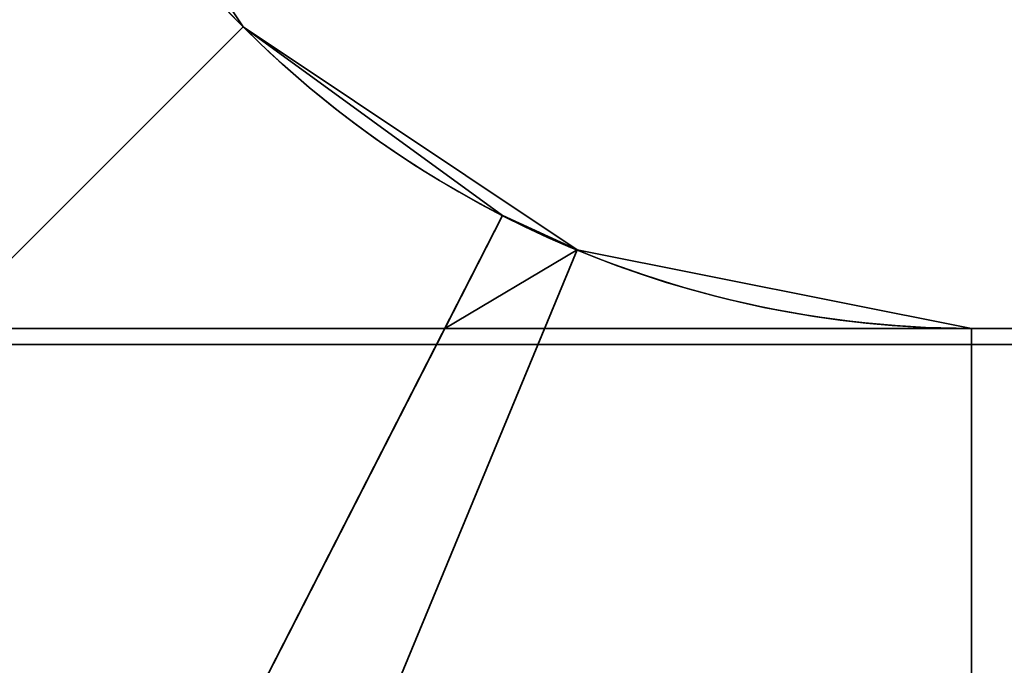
# Model space of a CAD drawing. Header units: millimetres. Extents: x -508 to 6708, y -110 to 248.
# Tile 75 of 256: x -311.38 to -309.87, y 15.983 to 16.974. Entities that reach past the tile are written whole.
import ezdxf

# ---------------------------------------------------------------- set-up
doc = ezdxf.new("R2010")
doc.units = ezdxf.units.MM
doc.layers.add('151', color=7, linetype='Continuous', true_color=0xffffff)

# ---------------------------------------------------------------- blocks, each defined once
blk = doc.blocks.new('UG_SURFACE_001')
at = {"layer": '151', "color": 252, "linetype": 'Continuous', "lineweight": 35}
for points in [[(507.5, -5.3, 2215.25), (507.5, 229.4, 2215.25), (-507.5, 229.4, 2215.25), (-507.5, -5.3, 2215.25)], [(-357.5, -5.3, 2065.2499), (-357.5, 229.4, 2065.2499), (357.5, 229.4, 2065.2499), (357.5, -5.3, 2065.2499)]]:
    blk.add_3dface(points, dxfattribs=at)
blk = doc.blocks.new('UG_SURFACE_205')
at = {"layer": '151', "color": 252, "linetype": 'Continuous', "lineweight": 35}
for points in [[(-314.5, -22.22, 2021.75), (314.5, -22.22, 2021.75), (314.5, 61.62, 2021.75), (-314.5, 61.62, 2021.75)], [(-313, -22.22, 2020.2501), (-313, 61.62, 2020.2501), (313, 61.62, 2020.2501), (313, -22.22, 2020.2501)]]:
    blk.add_3dface(points, dxfattribs=at)
blk = doc.blocks.new('UG_SURFACE_210')
at = {"layer": '151', "color": 252, "linetype": 'Continuous', "lineweight": 35}
for points in [[(-311.5, 18.08, 76.45), (-311.3797, 17.4754, 76.45), (-312.7655, 16.9013, 76.45), (-313, 18.08, 76.45)], [(-313, 18.08, 370.05), (-312.7655, 16.9013, 370.05), (-311.3797, 17.4754, 370.05), (-311.5, 18.08, 370.05)], [(-311.5, 18.08, 386.45), (-311.3797, 17.4754, 386.45), (-312.7655, 16.9013, 386.45), (-313, 18.08, 386.45)], [(-313, 18.08, 680.05), (-312.7655, 16.9013, 680.05), (-311.3797, 17.4754, 680.05), (-311.5, 18.08, 680.05)], [(-311.5, 18.08, 696.45), (-311.3797, 17.4754, 696.45), (-312.7655, 16.9013, 696.45), (-313, 18.08, 696.45)], [(-313, 18.08, 990.05), (-312.7655, 16.9013, 990.05), (-311.3797, 17.4754, 990.05), (-311.5, 18.08, 990.05)], [(-311.5, 18.08, 1006.4501), (-311.3797, 17.4754, 1006.4501), (-312.7655, 16.9013, 1006.4501), (-313, 18.08, 1006.4501)], [(-313, 18.08, 1300.05), (-312.7655, 16.9013, 1300.05), (-311.3797, 17.4754, 1300.05), (-311.5, 18.08, 1300.05)], [(-311.5, 18.08, 1316.45), (-311.3797, 17.4754, 1316.45), (-312.7655, 16.9013, 1316.45), (-313, 18.08, 1316.45)], [(-313, 18.08, 1610.05), (-312.7655, 16.9013, 1610.05), (-311.3797, 17.4754, 1610.05), (-311.5, 18.08, 1610.05)], [(-311.5, 18.08, 1626.4499), (-311.3797, 17.4754, 1626.4499), (-312.7655, 16.9013, 1626.4499), (-313, 18.08, 1626.4499)], [(-313, 18.08, 1920.05), (-312.7655, 16.9013, 1920.05), (-311.3797, 17.4754, 1920.05), (-311.5, 18.08, 1920.05)], [(-311.5, 18.08, 1936.45), (-311.3797, 17.4754, 1936.45), (-312.7655, 16.9013, 1936.45), (-313, 18.08, 1936.45)], [(-313, 18.08, 60.05), (-312.7655, 16.9013, 60.05), (-311.3797, 17.4754, 60.05), (-311.5, 18.08, 60.05)], [(-313, 18.08, 2006.2499), (-312.7655, 16.9013, 2006.2499), (-311.3797, 17.4754, 2006.2499), (-311.5, 18.08, 2006.2499)], [(-311.5, 18.08, -5.75), (-311.3797, 17.4754, -5.75), (-312.7655, 16.9013, -5.75), (-313, 18.08, -5.75)], [(-312.0979, 15.9021, 76.45), (-312.7655, 16.9013, 76.45), (-311.3797, 17.4754, 76.45), (-311.0372, 16.9628, 76.45)], [(-311.0372, 16.9628, 370.05), (-311.3797, 17.4754, 370.05), (-312.7655, 16.9013, 370.05), (-312.0979, 15.9021, 370.05)], [(-312.0979, 15.9021, 386.45), (-312.7655, 16.9013, 386.45), (-311.3797, 17.4754, 386.45), (-311.0372, 16.9628, 386.45)], [(-311.0372, 16.9628, 680.05), (-311.3797, 17.4754, 680.05), (-312.7655, 16.9013, 680.05), (-312.0979, 15.9021, 680.05)], [(-312.0979, 15.9021, 696.45), (-312.7655, 16.9013, 696.45), (-311.3797, 17.4754, 696.45), (-311.0372, 16.9628, 696.45)], [(-311.0372, 16.9628, 990.05), (-311.3797, 17.4754, 990.05), (-312.7655, 16.9013, 990.05), (-312.0979, 15.9021, 990.05)], [(-312.0979, 15.9021, 1006.4501), (-312.7655, 16.9013, 1006.4501), (-311.3797, 17.4754, 1006.4501), (-311.0372, 16.9628, 1006.4501)], [(-311.0372, 16.9628, 1300.05), (-311.3797, 17.4754, 1300.05), (-312.7655, 16.9013, 1300.05), (-312.0979, 15.9021, 1300.05)], [(-312.0979, 15.9021, 1316.45), (-312.7655, 16.9013, 1316.45), (-311.3797, 17.4754, 1316.45), (-311.0372, 16.9628, 1316.45)], [(-311.0372, 16.9628, 1610.05), (-311.3797, 17.4754, 1610.05), (-312.7655, 16.9013, 1610.05), (-312.0979, 15.9021, 1610.05)], [(-312.0979, 15.9021, 1626.4499), (-312.7655, 16.9013, 1626.4499), (-311.3797, 17.4754, 1626.4499), (-311.0372, 16.9628, 1626.4499)], [(-311.0372, 16.9628, 1920.05), (-311.3797, 17.4754, 1920.05), (-312.7655, 16.9013, 1920.05), (-312.0979, 15.9021, 1920.05)], [(-312.0979, 15.9021, 1936.45), (-312.7655, 16.9013, 1936.45), (-311.3797, 17.4754, 1936.45), (-311.0372, 16.9628, 1936.45)], [(-311.0372, 16.9628, 60.05), (-311.3797, 17.4754, 60.05), (-312.7655, 16.9013, 60.05), (-312.0979, 15.9021, 60.05)], [(-312.7655, 16.9013, 2006.2499), (-312.0979, 15.9021, 2006.2499), (-311.0372, 16.9628, 2006.2499), (-311.3797, 17.4754, 2006.2499)], [(-311.3797, 17.4754, -5.75), (-311.0372, 16.9628, -5.75), (-312.0979, 15.9021, -5.75), (-312.7655, 16.9013, -5.75)], [(-311.3797, 17.4754, 1936.45), (-311.3797, 17.4754, 2006.2499), (-311.0372, 16.9628, 2006.2499), (-311.0372, 16.9628, 1936.45)], [(-311.0372, 16.9628, 60.05), (-311.0372, 16.9628, -5.75), (-311.3797, 17.4754, -5.75), (-311.3797, 17.4754, 60.05)], [(-311.0372, 16.9628, 1920.05), (-311.0372, 16.9628, 1862.83), (-311.3797, 17.4754, 1862.83), (-311.3797, 17.4754, 1920.05)], [(-311.3797, 17.4754, 1626.4499), (-311.3797, 17.4754, 1683.67), (-311.0372, 16.9628, 1683.67), (-311.0372, 16.9628, 1626.4499)], [(-311.3797, 17.4754, 1683.67), (-311.3797, 17.4754, 1743.39), (-311.0372, 16.9628, 1743.39), (-311.0372, 16.9628, 1683.67)], [(-311.3797, 17.4754, 1743.39), (-311.3797, 17.4754, 1803.11), (-311.0372, 16.9628, 1803.11), (-311.0372, 16.9628, 1743.39)], [(-311.3797, 17.4754, 1803.11), (-311.3797, 17.4754, 1862.83), (-311.0372, 16.9628, 1862.83), (-311.0372, 16.9628, 1803.11)], [(-311.0372, 16.9628, 1610.05), (-311.0372, 16.9628, 1552.83), (-311.3797, 17.4754, 1552.83), (-311.3797, 17.4754, 1610.05)], [(-311.3797, 17.4754, 1316.45), (-311.3797, 17.4754, 1373.67), (-311.0372, 16.9628, 1373.67), (-311.0372, 16.9628, 1316.45)], [(-311.3797, 17.4754, 1373.67), (-311.3797, 17.4754, 1433.39), (-311.0372, 16.9628, 1433.39), (-311.0372, 16.9628, 1373.67)], [(-311.3797, 17.4754, 1433.39), (-311.3797, 17.4754, 1493.1099), (-311.0372, 16.9628, 1493.1099), (-311.0372, 16.9628, 1433.39)], [(-311.3797, 17.4754, 1493.1099), (-311.3797, 17.4754, 1552.83), (-311.0372, 16.9628, 1552.83), (-311.0372, 16.9628, 1493.1099)], [(-311.0372, 16.9628, 1300.05), (-311.0372, 16.9628, 1242.83), (-311.3797, 17.4754, 1242.83), (-311.3797, 17.4754, 1300.05)], [(-311.3797, 17.4754, 1006.4501), (-311.3797, 17.4754, 1063.67), (-311.0372, 16.9628, 1063.67), (-311.0372, 16.9628, 1006.4501)], [(-311.3797, 17.4754, 1063.67), (-311.3797, 17.4754, 1123.39), (-311.0372, 16.9628, 1123.39), (-311.0372, 16.9628, 1063.67)], [(-311.3797, 17.4754, 1123.39), (-311.3797, 17.4754, 1183.11), (-311.0372, 16.9628, 1183.11), (-311.0372, 16.9628, 1123.39)], [(-311.3797, 17.4754, 1183.11), (-311.3797, 17.4754, 1242.83), (-311.0372, 16.9628, 1242.83), (-311.0372, 16.9628, 1183.11)], [(-311.0372, 16.9628, 990.05), (-311.0372, 16.9628, 932.83), (-311.3797, 17.4754, 932.83), (-311.3797, 17.4754, 990.05)], [(-311.3797, 17.4754, 696.45), (-311.3797, 17.4754, 753.67), (-311.0372, 16.9628, 753.67), (-311.0372, 16.9628, 696.45)], [(-311.3797, 17.4754, 753.67), (-311.3797, 17.4754, 813.39), (-311.0372, 16.9628, 813.39), (-311.0372, 16.9628, 753.67)], [(-311.3797, 17.4754, 813.39), (-311.3797, 17.4754, 873.11), (-311.0372, 16.9628, 873.11), (-311.0372, 16.9628, 813.39)], [(-311.3797, 17.4754, 873.11), (-311.3797, 17.4754, 932.83), (-311.0372, 16.9628, 932.83), (-311.0372, 16.9628, 873.11)], [(-311.0372, 16.9628, 680.05), (-311.0372, 16.9628, 622.83), (-311.3797, 17.4754, 622.83), (-311.3797, 17.4754, 680.05)], [(-311.3797, 17.4754, 386.45), (-311.3797, 17.4754, 443.67), (-311.0372, 16.9628, 443.67), (-311.0372, 16.9628, 386.45)], [(-311.3797, 17.4754, 443.67), (-311.3797, 17.4754, 503.39), (-311.0372, 16.9628, 503.39), (-311.0372, 16.9628, 443.67)], [(-311.3797, 17.4754, 503.39), (-311.3797, 17.4754, 563.11), (-311.0372, 16.9628, 563.11), (-311.0372, 16.9628, 503.39)], [(-311.3797, 17.4754, 563.11), (-311.3797, 17.4754, 622.83), (-311.0372, 16.9628, 622.83), (-311.0372, 16.9628, 563.11)], [(-311.0372, 16.9628, 370.05), (-311.0372, 16.9628, 312.83), (-311.3797, 17.4754, 312.83), (-311.3797, 17.4754, 370.05)], [(-311.3797, 17.4754, 76.45), (-311.3797, 17.4754, 133.67), (-311.0372, 16.9628, 133.67), (-311.0372, 16.9628, 76.45)], [(-311.3797, 17.4754, 133.67), (-311.3797, 17.4754, 193.39), (-311.0372, 16.9628, 193.39), (-311.0372, 16.9628, 133.67)], [(-311.3797, 17.4754, 193.39), (-311.3797, 17.4754, 253.11), (-311.0372, 16.9628, 253.11), (-311.0372, 16.9628, 193.39)], [(-311.3797, 17.4754, 253.11), (-311.3797, 17.4754, 312.83), (-311.0372, 16.9628, 312.83), (-311.0372, 16.9628, 253.11)], [(-311.0372, 16.9628, 76.45), (-310.6392, 16.6732, 76.45), (-311.322, 15.3376, 76.45), (-312.0979, 15.9021, 76.45)], [(-312.0979, 15.9021, 370.05), (-311.322, 15.3376, 370.05), (-310.6392, 16.6732, 370.05), (-311.0372, 16.9628, 370.05)], [(-311.0372, 16.9628, 386.45), (-310.6392, 16.6732, 386.45), (-311.322, 15.3376, 386.45), (-312.0979, 15.9021, 386.45)], [(-312.0979, 15.9021, 680.05), (-311.322, 15.3376, 680.05), (-310.6392, 16.6732, 680.05), (-311.0372, 16.9628, 680.05)], [(-311.0372, 16.9628, 696.45), (-310.6392, 16.6732, 696.45), (-311.322, 15.3376, 696.45), (-312.0979, 15.9021, 696.45)], [(-312.0979, 15.9021, 990.05), (-311.322, 15.3376, 990.05), (-310.6392, 16.6732, 990.05), (-311.0372, 16.9628, 990.05)], [(-311.0372, 16.9628, 1006.4501), (-310.6392, 16.6732, 1006.4501), (-311.322, 15.3376, 1006.4501), (-312.0979, 15.9021, 1006.4501)], [(-312.0979, 15.9021, 1300.05), (-311.322, 15.3376, 1300.05), (-310.6392, 16.6732, 1300.05), (-311.0372, 16.9628, 1300.05)], [(-311.0372, 16.9628, 1316.45), (-310.6392, 16.6732, 1316.45), (-311.322, 15.3376, 1316.45), (-312.0979, 15.9021, 1316.45)], [(-312.0979, 15.9021, 1610.05), (-311.322, 15.3376, 1610.05), (-310.6392, 16.6732, 1610.05), (-311.0372, 16.9628, 1610.05)], [(-311.0372, 16.9628, 1626.4499), (-310.6392, 16.6732, 1626.4499), (-311.322, 15.3376, 1626.4499), (-312.0979, 15.9021, 1626.4499)], [(-312.0979, 15.9021, 1920.05), (-311.322, 15.3376, 1920.05), (-310.6392, 16.6732, 1920.05), (-311.0372, 16.9628, 1920.05)], [(-311.0372, 16.9628, 1936.45), (-310.6392, 16.6732, 1936.45), (-311.322, 15.3376, 1936.45), (-312.0979, 15.9021, 1936.45)], [(-312.0979, 15.9021, 60.05), (-311.322, 15.3376, 60.05), (-310.6392, 16.6732, 60.05), (-311.0372, 16.9628, 60.05)], [(-312.0979, 15.9021, 2006.2499), (-311.0987, 15.2345, 2006.2499), (-310.5246, 16.6203, 2006.2499), (-311.0372, 16.9628, 2006.2499)], [(-311.0372, 16.9628, -5.75), (-310.5246, 16.6203, -5.75), (-311.0987, 15.2345, -5.75), (-312.0979, 15.9021, -5.75)], [(-310.6392, 16.6732, 1936.45), (-311.0372, 16.9628, 2006.2499), (-310.5246, 16.6203, 2006.2499)], [(-310.6392, 16.6732, 1936.45), (-311.0372, 16.9628, 1936.45), (-311.0372, 16.9628, 2006.2499)], [(-311.0372, 16.9628, -5.75), (-311.0372, 16.9628, 60.05), (-310.6392, 16.6732, 60.05)], [(-310.6392, 16.6732, 60.05), (-310.5246, 16.6203, -5.75), (-311.0372, 16.9628, -5.75)], [(-310.6392, 16.6732, 1626.4499), (-311.0372, 16.9628, 1683.67), (-310.5246, 16.6203, 1683.67)], [(-310.6392, 16.6732, 1626.4499), (-311.0372, 16.9628, 1626.4499), (-311.0372, 16.9628, 1683.67)], [(-311.0372, 16.9628, 1862.83), (-311.0372, 16.9628, 1920.05), (-310.6392, 16.6732, 1920.05)], [(-310.6392, 16.6732, 1920.05), (-310.5246, 16.6203, 1862.83), (-311.0372, 16.9628, 1862.83)], [(-311.0372, 16.9628, 1683.67), (-311.0372, 16.9628, 1743.39), (-310.5246, 16.6203, 1743.39), (-310.5246, 16.6203, 1683.67)], [(-311.0372, 16.9628, 1743.39), (-311.0372, 16.9628, 1803.11), (-310.5246, 16.6203, 1803.11), (-310.5246, 16.6203, 1743.39)], [(-311.0372, 16.9628, 1803.11), (-311.0372, 16.9628, 1862.83), (-310.5246, 16.6203, 1862.83), (-310.5246, 16.6203, 1803.11)], [(-310.6392, 16.6732, 1316.45), (-311.0372, 16.9628, 1373.67), (-310.5246, 16.6203, 1373.67)], [(-310.6392, 16.6732, 1316.45), (-311.0372, 16.9628, 1316.45), (-311.0372, 16.9628, 1373.67)], [(-311.0372, 16.9628, 1552.83), (-311.0372, 16.9628, 1610.05), (-310.6392, 16.6732, 1610.05)], [(-310.6392, 16.6732, 1610.05), (-310.5246, 16.6203, 1552.83), (-311.0372, 16.9628, 1552.83)], [(-311.0372, 16.9628, 1373.67), (-311.0372, 16.9628, 1433.39), (-310.5246, 16.6203, 1433.39), (-310.5246, 16.6203, 1373.67)], [(-311.0372, 16.9628, 1433.39), (-311.0372, 16.9628, 1493.1099), (-310.5246, 16.6203, 1493.1099), (-310.5246, 16.6203, 1433.39)], [(-311.0372, 16.9628, 1493.1099), (-311.0372, 16.9628, 1552.83), (-310.5246, 16.6203, 1552.83), (-310.5246, 16.6203, 1493.1099)], [(-310.6392, 16.6732, 1006.4501), (-311.0372, 16.9628, 1063.67), (-310.5246, 16.6203, 1063.67)], [(-310.6392, 16.6732, 1006.4501), (-311.0372, 16.9628, 1006.4501), (-311.0372, 16.9628, 1063.67)], [(-311.0372, 16.9628, 1242.83), (-311.0372, 16.9628, 1300.05), (-310.6392, 16.6732, 1300.05)], [(-310.6392, 16.6732, 1300.05), (-310.5246, 16.6203, 1242.83), (-311.0372, 16.9628, 1242.83)], [(-311.0372, 16.9628, 1063.67), (-311.0372, 16.9628, 1123.39), (-310.5246, 16.6203, 1123.39), (-310.5246, 16.6203, 1063.67)], [(-311.0372, 16.9628, 1123.39), (-311.0372, 16.9628, 1183.11), (-310.5246, 16.6203, 1183.11), (-310.5246, 16.6203, 1123.39)], [(-311.0372, 16.9628, 1183.11), (-311.0372, 16.9628, 1242.83), (-310.5246, 16.6203, 1242.83), (-310.5246, 16.6203, 1183.11)], [(-310.6392, 16.6732, 696.45), (-311.0372, 16.9628, 753.67), (-310.5246, 16.6203, 753.67)], [(-310.6392, 16.6732, 696.45), (-311.0372, 16.9628, 696.45), (-311.0372, 16.9628, 753.67)], [(-311.0372, 16.9628, 932.83), (-311.0372, 16.9628, 990.05), (-310.6392, 16.6732, 990.05)], [(-310.6392, 16.6732, 990.05), (-310.5246, 16.6203, 932.83), (-311.0372, 16.9628, 932.83)], [(-311.0372, 16.9628, 753.67), (-311.0372, 16.9628, 813.39), (-310.5246, 16.6203, 813.39), (-310.5246, 16.6203, 753.67)], [(-311.0372, 16.9628, 813.39), (-311.0372, 16.9628, 873.11), (-310.5246, 16.6203, 873.11), (-310.5246, 16.6203, 813.39)], [(-311.0372, 16.9628, 873.11), (-311.0372, 16.9628, 932.83), (-310.5246, 16.6203, 932.83), (-310.5246, 16.6203, 873.11)], [(-310.6392, 16.6732, 386.45), (-311.0372, 16.9628, 443.67), (-310.5246, 16.6203, 443.67)], [(-310.6392, 16.6732, 386.45), (-311.0372, 16.9628, 386.45), (-311.0372, 16.9628, 443.67)], [(-311.0372, 16.9628, 622.83), (-311.0372, 16.9628, 680.05), (-310.6392, 16.6732, 680.05)], [(-310.6392, 16.6732, 680.05), (-310.5246, 16.6203, 622.83), (-311.0372, 16.9628, 622.83)], [(-311.0372, 16.9628, 443.67), (-311.0372, 16.9628, 503.39), (-310.5246, 16.6203, 503.39), (-310.5246, 16.6203, 443.67)], [(-311.0372, 16.9628, 503.39), (-311.0372, 16.9628, 563.11), (-310.5246, 16.6203, 563.11), (-310.5246, 16.6203, 503.39)], [(-311.0372, 16.9628, 563.11), (-311.0372, 16.9628, 622.83), (-310.5246, 16.6203, 622.83), (-310.5246, 16.6203, 563.11)], [(-310.6392, 16.6732, 76.45), (-311.0372, 16.9628, 133.67), (-310.5246, 16.6203, 133.67)], [(-310.6392, 16.6732, 76.45), (-311.0372, 16.9628, 76.45), (-311.0372, 16.9628, 133.67)], [(-311.0372, 16.9628, 312.83), (-311.0372, 16.9628, 370.05), (-310.6392, 16.6732, 370.05)], [(-310.6392, 16.6732, 370.05), (-310.5246, 16.6203, 312.83), (-311.0372, 16.9628, 312.83)], [(-311.0372, 16.9628, 133.67), (-311.0372, 16.9628, 193.39), (-310.5246, 16.6203, 193.39), (-310.5246, 16.6203, 133.67)], [(-311.0372, 16.9628, 193.39), (-311.0372, 16.9628, 253.11), (-310.5246, 16.6203, 253.11), (-310.5246, 16.6203, 193.39)], [(-311.0372, 16.9628, 253.11), (-311.0372, 16.9628, 312.83), (-310.5246, 16.6203, 312.83), (-310.5246, 16.6203, 253.11)], [(-310.7277, 16.5, 1933.9499), (-311.322, 15.3376, 1933.9499), (-311.322, 15.3376, 1936.45), (-310.6392, 16.6732, 1936.45)], [(-310.6392, 16.6732, 60.05), (-311.322, 15.3376, 60.05), (-311.322, 15.3376, 62.55), (-310.7277, 16.5, 62.55)], [(-310.7277, 16.5, 1623.95), (-311.322, 15.3376, 1623.95), (-311.322, 15.3376, 1626.4499), (-310.6392, 16.6732, 1626.4499)], [(-310.6392, 16.6732, 1920.05), (-311.322, 15.3376, 1920.05), (-311.322, 15.3376, 1922.55), (-310.7277, 16.5, 1922.55)], [(-310.7277, 16.5, 1313.9499), (-311.322, 15.3376, 1313.9499), (-311.322, 15.3376, 1316.45), (-310.6392, 16.6732, 1316.45)], [(-310.6392, 16.6732, 1610.05), (-311.322, 15.3376, 1610.05), (-311.322, 15.3376, 1612.55), (-310.7277, 16.5, 1612.55)], [(-310.7277, 16.5, 1003.95), (-311.322, 15.3376, 1003.95), (-311.322, 15.3376, 1006.4501), (-310.6392, 16.6732, 1006.4501)], [(-310.6392, 16.6732, 1300.05), (-311.322, 15.3376, 1300.05), (-311.322, 15.3376, 1302.55), (-310.7277, 16.5, 1302.55)], [(-310.7277, 16.5, 693.95), (-311.322, 15.3376, 693.95), (-311.322, 15.3376, 696.45), (-310.6392, 16.6732, 696.45)], [(-310.6392, 16.6732, 990.05), (-311.322, 15.3376, 990.05), (-311.322, 15.3376, 992.55), (-310.7277, 16.5, 992.55)], [(-310.7277, 16.5, 383.95), (-311.322, 15.3376, 383.95), (-311.322, 15.3376, 386.45), (-310.6392, 16.6732, 386.45)], [(-310.6392, 16.6732, 680.05), (-311.322, 15.3376, 680.05), (-311.322, 15.3376, 682.55), (-310.7277, 16.5, 682.55)], [(-310.7277, 16.5, 73.95), (-311.322, 15.3376, 73.95), (-311.322, 15.3376, 76.45), (-310.6392, 16.6732, 76.45)], [(-310.6392, 16.6732, 370.05), (-311.322, 15.3376, 370.05), (-311.322, 15.3376, 372.55), (-310.7277, 16.5, 372.55)], [(-310.6392, 16.6732, 1936.45), (-310.6392, 16.6732, 1933.9499), (-310.7277, 16.5, 1933.9499)], [(-310.7277, 16.5, 1933.9499), (-310.6392, 16.6732, 1933.9499), (-310.5246, 16.6203, 1933.9499)], [(-310.7277, 16.5, 62.55), (-310.6392, 16.6732, 62.55), (-310.6392, 16.6732, 60.05)], [(-310.5246, 16.6203, 62.55), (-310.6392, 16.6732, 62.55), (-310.7277, 16.5, 62.55)], [(-310.6392, 16.6732, 1626.4499), (-310.6392, 16.6732, 1623.95), (-310.7277, 16.5, 1623.95)], [(-310.7277, 16.5, 1623.95), (-310.6392, 16.6732, 1623.95), (-310.5246, 16.6203, 1623.95)], [(-310.7277, 16.5, 1922.55), (-310.6392, 16.6732, 1922.55), (-310.6392, 16.6732, 1920.05)], [(-310.5246, 16.6203, 1922.55), (-310.6392, 16.6732, 1922.55), (-310.7277, 16.5, 1922.55)], [(-310.6392, 16.6732, 1316.45), (-310.6392, 16.6732, 1313.9499), (-310.7277, 16.5, 1313.9499)], [(-310.7277, 16.5, 1313.9499), (-310.6392, 16.6732, 1313.9499), (-310.5246, 16.6203, 1313.9499)], [(-310.7277, 16.5, 1612.55), (-310.6392, 16.6732, 1612.55), (-310.6392, 16.6732, 1610.05)], [(-310.5246, 16.6203, 1612.55), (-310.6392, 16.6732, 1612.55), (-310.7277, 16.5, 1612.55)], [(-310.6392, 16.6732, 1006.4501), (-310.6392, 16.6732, 1003.95), (-310.7277, 16.5, 1003.95)], [(-310.7277, 16.5, 1003.95), (-310.6392, 16.6732, 1003.95), (-310.5246, 16.6203, 1003.95)], [(-310.7277, 16.5, 1302.55), (-310.6392, 16.6732, 1302.55), (-310.6392, 16.6732, 1300.05)], [(-310.5246, 16.6203, 1302.55), (-310.6392, 16.6732, 1302.55), (-310.7277, 16.5, 1302.55)], [(-310.6392, 16.6732, 696.45), (-310.6392, 16.6732, 693.95), (-310.7277, 16.5, 693.95)], [(-310.7277, 16.5, 693.95), (-310.6392, 16.6732, 693.95), (-310.5246, 16.6203, 693.95)], [(-310.7277, 16.5, 992.55), (-310.6392, 16.6732, 992.55), (-310.6392, 16.6732, 990.05)], [(-310.5246, 16.6203, 992.55), (-310.6392, 16.6732, 992.55), (-310.7277, 16.5, 992.55)], [(-310.6392, 16.6732, 386.45), (-310.6392, 16.6732, 383.95), (-310.7277, 16.5, 383.95)], [(-310.7277, 16.5, 383.95), (-310.6392, 16.6732, 383.95), (-310.5246, 16.6203, 383.95)], [(-310.7277, 16.5, 682.55), (-310.6392, 16.6732, 682.55), (-310.6392, 16.6732, 680.05)], [(-310.5246, 16.6203, 682.55), (-310.6392, 16.6732, 682.55), (-310.7277, 16.5, 682.55)], [(-310.6392, 16.6732, 76.45), (-310.6392, 16.6732, 73.95), (-310.7277, 16.5, 73.95)], [(-310.7277, 16.5, 73.95), (-310.6392, 16.6732, 73.95), (-310.5246, 16.6203, 73.95)], [(-310.7277, 16.5, 372.55), (-310.6392, 16.6732, 372.55), (-310.6392, 16.6732, 370.05)], [(-310.5246, 16.6203, 372.55), (-310.6392, 16.6732, 372.55), (-310.7277, 16.5, 372.55)], [(-310.5246, 16.6203, 2006.2499), (-310.5246, 16.6203, 1933.9499), (-310.6392, 16.6732, 1936.45)], [(-310.5246, 16.6203, 1933.9499), (-310.6392, 16.6732, 1933.9499), (-310.6392, 16.6732, 1936.45)], [(-310.6392, 16.6732, 60.05), (-310.6392, 16.6732, 62.55), (-310.5246, 16.6203, 62.55), (-310.5246, 16.6203, -5.75)], [(-310.5246, 16.6203, 1683.67), (-310.5246, 16.6203, 1623.95), (-310.6392, 16.6732, 1626.4499)], [(-310.5246, 16.6203, 1623.95), (-310.6392, 16.6732, 1623.95), (-310.6392, 16.6732, 1626.4499)], [(-310.6392, 16.6732, 1920.05), (-310.6392, 16.6732, 1922.55), (-310.5246, 16.6203, 1922.55), (-310.5246, 16.6203, 1862.83)], [(-310.5246, 16.6203, 1373.67), (-310.5246, 16.6203, 1313.9499), (-310.6392, 16.6732, 1316.45)], [(-310.5246, 16.6203, 1313.9499), (-310.6392, 16.6732, 1313.9499), (-310.6392, 16.6732, 1316.45)], [(-310.6392, 16.6732, 1610.05), (-310.6392, 16.6732, 1612.55), (-310.5246, 16.6203, 1612.55), (-310.5246, 16.6203, 1552.83)], [(-310.5246, 16.6203, 1063.67), (-310.5246, 16.6203, 1003.95), (-310.6392, 16.6732, 1006.4501)], [(-310.5246, 16.6203, 1003.95), (-310.6392, 16.6732, 1003.95), (-310.6392, 16.6732, 1006.4501)], [(-310.6392, 16.6732, 1300.05), (-310.6392, 16.6732, 1302.55), (-310.5246, 16.6203, 1302.55), (-310.5246, 16.6203, 1242.83)], [(-310.5246, 16.6203, 753.67), (-310.5246, 16.6203, 693.95), (-310.6392, 16.6732, 696.45)], [(-310.5246, 16.6203, 693.95), (-310.6392, 16.6732, 693.95), (-310.6392, 16.6732, 696.45)], [(-310.6392, 16.6732, 990.05), (-310.6392, 16.6732, 992.55), (-310.5246, 16.6203, 992.55), (-310.5246, 16.6203, 932.83)], [(-310.5246, 16.6203, 443.67), (-310.5246, 16.6203, 383.95), (-310.6392, 16.6732, 386.45)], [(-310.5246, 16.6203, 383.95), (-310.6392, 16.6732, 383.95), (-310.6392, 16.6732, 386.45)], [(-310.6392, 16.6732, 680.05), (-310.6392, 16.6732, 682.55), (-310.5246, 16.6203, 682.55), (-310.5246, 16.6203, 622.83)], [(-310.5246, 16.6203, 133.67), (-310.5246, 16.6203, 73.95), (-310.6392, 16.6732, 76.45)], [(-310.5246, 16.6203, 73.95), (-310.6392, 16.6732, 73.95), (-310.6392, 16.6732, 76.45)], [(-310.6392, 16.6732, 370.05), (-310.6392, 16.6732, 372.55), (-310.5246, 16.6203, 372.55), (-310.5246, 16.6203, 312.83)], [(-309.92, 16.5, 2006.2499), (-310.5246, 16.6203, 2006.2499), (-311.0987, 15.2345, 2006.2499), (-309.92, 15, 2006.2499)], [(-309.92, 15, -5.75), (-311.0987, 15.2345, -5.75), (-310.5246, 16.6203, -5.75), (-309.92, 16.5, -5.75)], [(-310.5246, 16.6203, 1933.9499), (-309.92, 16.5, 1933.9499), (-310.7277, 16.5, 1933.9499)], [(-310.7277, 16.5, 62.55), (-309.92, 16.5, 62.55), (-310.5246, 16.6203, 62.55)], [(-310.5246, 16.6203, 1623.95), (-309.92, 16.5, 1623.95), (-310.7277, 16.5, 1623.95)], [(-310.7277, 16.5, 1922.55), (-309.92, 16.5, 1922.55), (-310.5246, 16.6203, 1922.55)], [(-310.5246, 16.6203, 1313.9499), (-309.92, 16.5, 1313.9499), (-310.7277, 16.5, 1313.9499)], [(-310.7277, 16.5, 1612.55), (-309.92, 16.5, 1612.55), (-310.5246, 16.6203, 1612.55)], [(-310.5246, 16.6203, 1003.95), (-309.92, 16.5, 1003.95), (-310.7277, 16.5, 1003.95)], [(-310.7277, 16.5, 1302.55), (-309.92, 16.5, 1302.55), (-310.5246, 16.6203, 1302.55)], [(-310.5246, 16.6203, 693.95), (-309.92, 16.5, 693.95), (-310.7277, 16.5, 693.95)], [(-310.7277, 16.5, 992.55), (-309.92, 16.5, 992.55), (-310.5246, 16.6203, 992.55)], [(-310.5246, 16.6203, 383.95), (-309.92, 16.5, 383.95), (-310.7277, 16.5, 383.95)], [(-310.7277, 16.5, 682.55), (-309.92, 16.5, 682.55), (-310.5246, 16.6203, 682.55)], [(-310.5246, 16.6203, 73.95), (-309.92, 16.5, 73.95), (-310.7277, 16.5, 73.95)], [(-310.7277, 16.5, 372.55), (-309.92, 16.5, 372.55), (-310.5246, 16.6203, 372.55)], [(-310.5246, 16.6203, 1933.9499), (-310.5246, 16.6203, 2006.2499), (-309.92, 16.5, 2006.2499), (-309.92, 16.5, 1933.9499)], [(-310.5246, 16.6203, -5.75), (-310.5246, 16.6203, 62.55), (-309.92, 16.5, 62.55), (-309.92, 16.5, -5.75)], [(-310.5246, 16.6203, 1623.95), (-310.5246, 16.6203, 1683.67), (-309.92, 16.5, 1683.67), (-309.92, 16.5, 1623.95)], [(-310.5246, 16.6203, 1683.67), (-310.5246, 16.6203, 1743.39), (-309.92, 16.5, 1743.39), (-309.92, 16.5, 1683.67)], [(-310.5246, 16.6203, 1743.39), (-310.5246, 16.6203, 1803.11), (-309.92, 16.5, 1803.11), (-309.92, 16.5, 1743.39)], [(-310.5246, 16.6203, 1803.11), (-310.5246, 16.6203, 1862.83), (-309.92, 16.5, 1862.83), (-309.92, 16.5, 1803.11)], [(-310.5246, 16.6203, 1862.83), (-310.5246, 16.6203, 1922.55), (-309.92, 16.5, 1922.55), (-309.92, 16.5, 1862.83)], [(-310.5246, 16.6203, 1313.9499), (-310.5246, 16.6203, 1373.67), (-309.92, 16.5, 1373.67), (-309.92, 16.5, 1313.9499)], [(-310.5246, 16.6203, 1373.67), (-310.5246, 16.6203, 1433.39), (-309.92, 16.5, 1433.39), (-309.92, 16.5, 1373.67)], [(-310.5246, 16.6203, 1433.39), (-310.5246, 16.6203, 1493.1099), (-309.92, 16.5, 1493.1099), (-309.92, 16.5, 1433.39)], [(-310.5246, 16.6203, 1493.1099), (-310.5246, 16.6203, 1552.83), (-309.92, 16.5, 1552.83), (-309.92, 16.5, 1493.1099)], [(-310.5246, 16.6203, 1552.83), (-310.5246, 16.6203, 1612.55), (-309.92, 16.5, 1612.55), (-309.92, 16.5, 1552.83)], [(-310.5246, 16.6203, 1003.95), (-310.5246, 16.6203, 1063.67), (-309.92, 16.5, 1063.67), (-309.92, 16.5, 1003.95)], [(-310.5246, 16.6203, 1063.67), (-310.5246, 16.6203, 1123.39), (-309.92, 16.5, 1123.39), (-309.92, 16.5, 1063.67)], [(-310.5246, 16.6203, 1123.39), (-310.5246, 16.6203, 1183.11), (-309.92, 16.5, 1183.11), (-309.92, 16.5, 1123.39)], [(-310.5246, 16.6203, 1183.11), (-310.5246, 16.6203, 1242.83), (-309.92, 16.5, 1242.83), (-309.92, 16.5, 1183.11)], [(-310.5246, 16.6203, 1242.83), (-310.5246, 16.6203, 1302.55), (-309.92, 16.5, 1302.55), (-309.92, 16.5, 1242.83)], [(-310.5246, 16.6203, 693.95), (-310.5246, 16.6203, 753.67), (-309.92, 16.5, 753.67), (-309.92, 16.5, 693.95)], [(-310.5246, 16.6203, 753.67), (-310.5246, 16.6203, 813.39), (-309.92, 16.5, 813.39), (-309.92, 16.5, 753.67)], [(-310.5246, 16.6203, 813.39), (-310.5246, 16.6203, 873.11), (-309.92, 16.5, 873.11), (-309.92, 16.5, 813.39)], [(-310.5246, 16.6203, 873.11), (-310.5246, 16.6203, 932.83), (-309.92, 16.5, 932.83), (-309.92, 16.5, 873.11)], [(-310.5246, 16.6203, 932.83), (-310.5246, 16.6203, 992.55), (-309.92, 16.5, 992.55), (-309.92, 16.5, 932.83)], [(-310.5246, 16.6203, 383.95), (-310.5246, 16.6203, 443.67), (-309.92, 16.5, 443.67), (-309.92, 16.5, 383.95)], [(-310.5246, 16.6203, 443.67), (-310.5246, 16.6203, 503.39), (-309.92, 16.5, 503.39), (-309.92, 16.5, 443.67)], [(-310.5246, 16.6203, 503.39), (-310.5246, 16.6203, 563.11), (-309.92, 16.5, 563.11), (-309.92, 16.5, 503.39)], [(-310.5246, 16.6203, 563.11), (-310.5246, 16.6203, 622.83), (-309.92, 16.5, 622.83), (-309.92, 16.5, 563.11)], [(-310.5246, 16.6203, 622.83), (-310.5246, 16.6203, 682.55), (-309.92, 16.5, 682.55), (-309.92, 16.5, 622.83)], [(-310.5246, 16.6203, 73.95), (-310.5246, 16.6203, 133.67), (-309.92, 16.5, 133.67), (-309.92, 16.5, 73.95)], [(-310.5246, 16.6203, 133.67), (-310.5246, 16.6203, 193.39), (-309.92, 16.5, 193.39), (-309.92, 16.5, 133.67)], [(-310.5246, 16.6203, 193.39), (-310.5246, 16.6203, 253.11), (-309.92, 16.5, 253.11), (-309.92, 16.5, 193.39)], [(-310.5246, 16.6203, 253.11), (-310.5246, 16.6203, 312.83), (-309.92, 16.5, 312.83), (-309.92, 16.5, 253.11)], [(-310.5246, 16.6203, 312.83), (-310.5246, 16.6203, 372.55), (-309.92, 16.5, 372.55), (-309.92, 16.5, 312.83)], [(-311.322, 15.3376, 1933.9499), (-310.7277, 16.5, 1933.9499), (-314.5, 16.5, 1933.9499), (-314.5, 15, 1933.9499)], [(-314.5, 15, 62.55), (-314.5, 16.5, 62.55), (-310.7277, 16.5, 62.55), (-311.322, 15.3376, 62.55)], [(-314.5, 15, 1922.55), (-314.5, 16.5, 1922.55), (-310.7277, 16.5, 1922.55), (-311.322, 15.3376, 1922.55)], [(-311.322, 15.3376, 1623.95), (-310.7277, 16.5, 1623.95), (-314.5, 16.5, 1623.95), (-314.5, 15, 1623.95)], [(-314.5, 15, 1612.55), (-314.5, 16.5, 1612.55), (-310.7277, 16.5, 1612.55), (-311.322, 15.3376, 1612.55)], [(-311.322, 15.3376, 1313.9499), (-310.7277, 16.5, 1313.9499), (-314.5, 16.5, 1313.9499), (-314.5, 15, 1313.9499)], [(-314.5, 15, 1302.55), (-314.5, 16.5, 1302.55), (-310.7277, 16.5, 1302.55), (-311.322, 15.3376, 1302.55)], [(-311.322, 15.3376, 1003.95), (-310.7277, 16.5, 1003.95), (-314.5, 16.5, 1003.95), (-314.5, 15, 1003.95)], [(-314.5, 15, 992.55), (-314.5, 16.5, 992.55), (-310.7277, 16.5, 992.55), (-311.322, 15.3376, 992.55)], [(-311.322, 15.3376, 693.95), (-310.7277, 16.5, 693.95), (-314.5, 16.5, 693.95), (-314.5, 15, 693.95)], [(-314.5, 15, 682.55), (-314.5, 16.5, 682.55), (-310.7277, 16.5, 682.55), (-311.322, 15.3376, 682.55)], [(-311.322, 15.3376, 383.95), (-310.7277, 16.5, 383.95), (-314.5, 16.5, 383.95), (-314.5, 15, 383.95)], [(-314.5, 15, 372.55), (-314.5, 16.5, 372.55), (-310.7277, 16.5, 372.55), (-311.322, 15.3376, 372.55)], [(-311.322, 15.3376, 73.95), (-310.7277, 16.5, 73.95), (-314.5, 16.5, 73.95), (-314.5, 15, 73.95)], [(-310.7277, 16.5, 1922.55), (-314.5, 16.5, 1922.55), (-314.5, 16.5, 1933.9499), (-310.7277, 16.5, 1933.9499)], [(-310.7277, 16.5, 1612.55), (-314.5, 16.5, 1612.55), (-314.5, 16.5, 1623.95), (-310.7277, 16.5, 1623.95)], [(-310.7277, 16.5, 1302.55), (-314.5, 16.5, 1302.55), (-314.5, 16.5, 1313.9499), (-310.7277, 16.5, 1313.9499)], [(-310.7277, 16.5, 992.55), (-314.5, 16.5, 992.55), (-314.5, 16.5, 1003.95), (-310.7277, 16.5, 1003.95)], [(-310.7277, 16.5, 62.55), (-314.5, 16.5, 62.55), (-314.5, 16.5, 73.95), (-310.7277, 16.5, 73.95)], [(-310.7277, 16.5, 682.55), (-314.5, 16.5, 682.55), (-314.5, 16.5, 693.95), (-310.7277, 16.5, 693.95)], [(-310.7277, 16.5, 372.55), (-314.5, 16.5, 372.55), (-314.5, 16.5, 383.95), (-310.7277, 16.5, 383.95)], [(-310.7277, 16.5, 1933.9499), (-309.92, 16.5, 1933.9499), (-309.92, 16.5, 1922.55), (-310.7277, 16.5, 1922.55)], [(-310.7277, 16.5, 1623.95), (-309.92, 16.5, 1623.95), (-309.92, 16.5, 1612.55), (-310.7277, 16.5, 1612.55)], [(-310.7277, 16.5, 1313.9499), (-309.92, 16.5, 1313.9499), (-309.92, 16.5, 1302.55), (-310.7277, 16.5, 1302.55)], [(-310.7277, 16.5, 1003.95), (-309.92, 16.5, 1003.95), (-309.92, 16.5, 992.55), (-310.7277, 16.5, 992.55)], [(-310.7277, 16.5, 73.95), (-309.92, 16.5, 73.95), (-309.92, 16.5, 62.55), (-310.7277, 16.5, 62.55)], [(-310.7277, 16.5, 693.95), (-309.92, 16.5, 693.95), (-309.92, 16.5, 682.55), (-310.7277, 16.5, 682.55)], [(-310.7277, 16.5, 383.95), (-309.92, 16.5, 383.95), (-309.92, 16.5, 372.55), (-310.7277, 16.5, 372.55)], [(-304.58, 16.5, 2006.2499), (-309.92, 16.5, 2006.2499), (-309.92, 15, 2006.2499), (-304.58, 15, 2006.2499)], [(-304.58, 15, -5.75), (-309.92, 15, -5.75), (-309.92, 16.5, -5.75), (-304.58, 16.5, -5.75)], [(-304.58, 16.5, 1920.05), (-304.58, 16.5, 1626.4499), (-309.92, 16.5, 1743.39), (-309.92, 16.5, 1803.11)], [(-307.9006, 16.5, 1936.45), (-309.92, 16.5, 1922.55), (-309.92, 16.5, 1933.9499)], [(-307.9006, 16.5, 1626.4499), (-309.92, 16.5, 1612.55), (-309.92, 16.5, 1623.95)], [(-304.58, 16.5, 1626.4499), (-307.9006, 16.5, 1626.4499), (-309.92, 16.5, 1683.67), (-309.92, 16.5, 1743.39)], [(-309.92, 16.5, 2006.2499), (-304.58, 16.5, 2006.2499), (-304.58, 16.5, 1936.45), (-307.9006, 16.5, 1936.45)], [(-309.92, 16.5, 1803.11), (-309.92, 16.5, 1862.83), (-307.9006, 16.5, 1920.05), (-304.58, 16.5, 1920.05)], [(-304.58, 16.5, 1610.05), (-304.58, 16.5, 1316.45), (-309.92, 16.5, 1433.39), (-309.92, 16.5, 1493.1099)], [(-309.92, 16.5, 1862.83), (-309.92, 16.5, 1922.55), (-307.9006, 16.5, 1936.45), (-307.9006, 16.5, 1920.05)], [(-307.9006, 16.5, 1316.45), (-309.92, 16.5, 1302.55), (-309.92, 16.5, 1313.9499)], [(-304.58, 16.5, 1316.45), (-307.9006, 16.5, 1316.45), (-309.92, 16.5, 1373.67), (-309.92, 16.5, 1433.39)], [(-309.92, 16.5, 1623.95), (-309.92, 16.5, 1683.67), (-307.9006, 16.5, 1626.4499)], [(-309.92, 16.5, 1493.1099), (-309.92, 16.5, 1552.83), (-307.9006, 16.5, 1610.05), (-304.58, 16.5, 1610.05)], [(-304.58, 16.5, 1300.05), (-304.58, 16.5, 1006.4501), (-309.92, 16.5, 1123.39), (-309.92, 16.5, 1183.11)], [(-309.92, 16.5, 1552.83), (-309.92, 16.5, 1612.55), (-307.9006, 16.5, 1626.4499), (-307.9006, 16.5, 1610.05)], [(-307.9006, 16.5, 1006.4501), (-309.92, 16.5, 992.55), (-309.92, 16.5, 1003.95)], [(-304.58, 16.5, 1006.4501), (-307.9006, 16.5, 1006.4501), (-309.92, 16.5, 1063.67), (-309.92, 16.5, 1123.39)], [(-309.92, 16.5, 1313.9499), (-309.92, 16.5, 1373.67), (-307.9006, 16.5, 1316.45)], [(-309.92, 16.5, 1183.11), (-309.92, 16.5, 1242.83), (-307.9006, 16.5, 1300.05), (-304.58, 16.5, 1300.05)], [(-304.58, 16.5, 990.05), (-304.58, 16.5, 696.45), (-309.92, 16.5, 813.39), (-309.92, 16.5, 873.11)], [(-309.92, 16.5, 1242.83), (-309.92, 16.5, 1302.55), (-307.9006, 16.5, 1316.45), (-307.9006, 16.5, 1300.05)], [(-307.9006, 16.5, 696.45), (-309.92, 16.5, 682.55), (-309.92, 16.5, 693.95)], [(-304.58, 16.5, 696.45), (-307.9006, 16.5, 696.45), (-309.92, 16.5, 753.67), (-309.92, 16.5, 813.39)], [(-309.92, 16.5, 1003.95), (-309.92, 16.5, 1063.67), (-307.9006, 16.5, 1006.4501)], [(-309.92, 16.5, 873.11), (-309.92, 16.5, 932.83), (-307.9006, 16.5, 990.05), (-304.58, 16.5, 990.05)], [(-304.58, 16.5, 680.05), (-304.58, 16.5, 386.45), (-309.92, 16.5, 503.39), (-309.92, 16.5, 563.11)], [(-307.9006, 16.5, 76.45), (-309.92, 16.5, 62.55), (-309.92, 16.5, 73.95)], [(-309.92, 16.5, 932.83), (-309.92, 16.5, 992.55), (-307.9006, 16.5, 1006.4501), (-307.9006, 16.5, 990.05)], [(-307.9006, 16.5, 386.45), (-309.92, 16.5, 372.55), (-309.92, 16.5, 383.95)], [(-304.58, 16.5, 386.45), (-307.9006, 16.5, 386.45), (-309.92, 16.5, 443.67), (-309.92, 16.5, 503.39)], [(-309.92, 16.5, 693.95), (-309.92, 16.5, 753.67), (-307.9006, 16.5, 696.45)], [(-309.92, 16.5, 563.11), (-309.92, 16.5, 622.83), (-307.9006, 16.5, 680.05), (-304.58, 16.5, 680.05)], [(-307.9006, 16.5, 76.45), (-307.9006, 16.5, 60.05), (-309.92, 16.5, -5.75), (-309.92, 16.5, 62.55)], [(-304.58, 16.5, 370.05), (-304.58, 16.5, 76.45), (-309.92, 16.5, 193.39), (-309.92, 16.5, 253.11)], [(-309.92, 16.5, 622.83), (-309.92, 16.5, 682.55), (-307.9006, 16.5, 696.45), (-307.9006, 16.5, 680.05)], [(-309.92, 16.5, 73.95), (-309.92, 16.5, 133.67), (-307.9006, 16.5, 76.45)], [(-304.58, 16.5, 76.45), (-307.9006, 16.5, 76.45), (-309.92, 16.5, 133.67), (-309.92, 16.5, 193.39)], [(-309.92, 16.5, 383.95), (-309.92, 16.5, 443.67), (-307.9006, 16.5, 386.45)], [(-309.92, 16.5, 253.11), (-309.92, 16.5, 312.83), (-307.9006, 16.5, 370.05), (-304.58, 16.5, 370.05)], [(-309.92, 16.5, 312.83), (-309.92, 16.5, 372.55), (-307.9006, 16.5, 386.45), (-307.9006, 16.5, 370.05)], [(-307.9006, 16.5, 60.05), (-304.58, 16.5, 60.05), (-304.58, 16.5, -5.75), (-309.92, 16.5, -5.75)], [(-309.92, 16.5, 1933.9499), (-309.92, 16.5, 2006.2499), (-307.9006, 16.5, 1936.45)]]:
    blk.add_3dface(points, dxfattribs=at)
blk = doc.blocks.new('UG_SURFACE_211')
at = {"layer": '151', "color": 252, "linetype": 'Continuous', "lineweight": 35}
for points in [[(-260.7, 17.08, 2020.2501), (-312, 17.08, 2020.2501), (-312, 15.9013, 2020.0155), (-260.7, 15.9013, 2020.0155)], [(-260.7, 16.4754, 2018.6298), (-312, 16.4754, 2018.6298), (-312, 17.08, 2018.75), (-260.7, 17.08, 2018.75)], [(-260.7, 15.9628, 2018.2872), (-312, 15.9628, 2018.2872), (-312, 16.4754, 2018.6298), (-260.7, 16.4754, 2018.6298)]]:
    blk.add_3dface(points, dxfattribs=at)
blk = doc.blocks.new('UG_SURFACE_219')
at = {"layer": '151', "color": 41, "linetype": 'Continuous', "lineweight": 35}
for points in [[(-303.5, 18.5, -4.75), (-303.5, 16.5, -4.75), (-309, 16.5, -4.75), (-310.5, 18, -4.75)], [(-310.5, 18, 2017.75), (-309, 16.5, 2016.2499), (-303.5, 16.5, 2010.7501), (-303.5, 18.5, 2010.7501)], [(-309, 16.5, 2016.2499), (-310.5, 18, 2017.75), (-310.5, 18, -4.75), (-309, 16.5, -4.75)]]:
    blk.add_3dface(points, dxfattribs=at)
blk = doc.blocks.new('UG_SURFACE_226')
at = {"layer": '151', "color": 41, "linetype": 'Continuous', "lineweight": 35}
for points in [[(-303.5, 18.5, 2010.7501), (-303.5, 16.5, 2010.7501), (-309, 16.5, 2016.2499), (-310.5, 18, 2017.75)], [(309, 16.5, 2016.2499), (310.5, 18, 2017.75), (-310.5, 18, 2017.75), (-309, 16.5, 2016.2499)]]:
    blk.add_3dface(points, dxfattribs=at)

msp = doc.modelspace()

# ---------------------------------------------------------------- linework, layer by layer
at = {"layer": '151', "color": 253, "linetype": 'Continuous', "lineweight": -3}
for p, q in [((-310.6392, 16.6732, 386.45), (-311.322, 15.3376, 386.45)), ((-310.6392, 16.6732, 680.05), (-311.322, 15.3376, 680.05)), ((-310.6392, 16.6732, 1300.05), (-311.322, 15.3376, 1300.05)), ((-310.6392, 16.6732, 370.05), (-311.322, 15.3376, 370.05)), ((-310.6392, 16.6732, 1610.05), (-311.322, 15.3376, 1610.05)), ((-310.6392, 16.6732, 990.05), (-311.322, 15.3376, 990.05)), ((-310.6392, 16.6732, 1920.05), (-311.322, 15.3376, 1920.05)), ((-310.6392, 16.6732, 1316.45), (-311.322, 15.3376, 1316.45)), ((-310.6392, 16.6732, 1006.45), (-311.322, 15.3376, 1006.45)), ((-310.6392, 16.6732, 60.05), (-311.322, 15.3376, 60.05)), ((-310.6392, 16.6732, 1626.45), (-311.322, 15.3376, 1626.45)), ((-310.6392, 16.6732, 1936.45), (-311.322, 15.3376, 1936.45)), ((-310.6392, 16.6732, 76.45), (-311.322, 15.3376, 76.45)), ((-310.6392, 16.6732, 696.45), (-311.322, 15.3376, 696.45)), ((-310.6392, 16.6732, 693.95), (-310.7277, 16.5, 693.95)), ((-310.6392, 16.6732, 1302.55), (-310.7277, 16.5, 1302.55)), ((-310.6392, 16.6732, 992.55), (-310.7277, 16.5, 992.55)), ((-310.6392, 16.6732, 62.55), (-310.7277, 16.5, 62.55)), ((-310.6392, 16.6732, 1003.95), (-310.7277, 16.5, 1003.95)), ((-310.6392, 16.6732, 1612.55), (-310.7277, 16.5, 1612.55)), ((-310.6392, 16.6732, 1313.95), (-310.7277, 16.5, 1313.95)), ((-310.6392, 16.6732, 1922.55), (-310.7277, 16.5, 1922.55)), ((-310.6392, 16.6732, 1623.95), (-310.7277, 16.5, 1623.95)), ((-310.6392, 16.6732, 1933.95), (-310.7277, 16.5, 1933.95)), ((-310.6392, 16.6732, 73.95), (-310.7277, 16.5, 73.95)), ((-310.6392, 16.6732, 383.95), (-310.7277, 16.5, 383.95)), ((-310.6392, 16.6732, 682.55), (-310.7277, 16.5, 682.55)), ((-310.6392, 16.6732, 372.55), (-310.7277, 16.5, 372.55)), ((-310.6392, 16.6732, 386.45), (-310.6392, 16.6732, 383.95)), ((-310.6392, 16.6732, 1936.45), (-310.6392, 16.6732, 1933.95)), ((-310.6392, 16.6732, 696.45), (-310.6392, 16.6732, 693.95)), ((-310.6392, 16.6732, 992.55), (-310.6392, 16.6732, 990.05)), ((-310.6392, 16.6732, 1922.55), (-310.6392, 16.6732, 1920.05)), ((-310.6392, 16.6732, 1612.55), (-310.6392, 16.6732, 1610.05)), ((-310.6392, 16.6732, 1006.45), (-310.6392, 16.6732, 1003.95)), ((-310.6392, 16.6732, 62.55), (-310.6392, 16.6732, 60.05)), ((-310.6392, 16.6732, 372.55), (-310.6392, 16.6732, 370.05)), ((-310.6392, 16.6732, 76.45), (-310.6392, 16.6732, 73.95)), ((-310.6392, 16.6732, 682.55), (-310.6392, 16.6732, 680.05)), ((-310.6392, 16.6732, 1302.55), (-310.6392, 16.6732, 1300.05)), ((-310.6392, 16.6732, 1626.45), (-310.6392, 16.6732, 1623.95)), ((-310.6392, 16.6732, 1316.45), (-310.6392, 16.6732, 1313.95)), ((-314.5, 16.5, 73.95), (-310.7277, 16.5, 73.95)), ((-310.7277, 16.5, 1922.55), (-314.5, 16.5, 1922.55)), ((-310.7277, 16.5, 682.55), (-314.5, 16.5, 682.55)), ((-314.5, 16.5, 1623.95), (-310.7277, 16.5, 1623.95)), ((-314.5, 16.5, 1003.95), (-310.7277, 16.5, 1003.95)), ((-314.5, 16.5, 383.95), (-310.7277, 16.5, 383.95)), ((-310.7277, 16.5, 1612.55), (-314.5, 16.5, 1612.55)), ((-314.5, 16.5, 693.95), (-310.7277, 16.5, 693.95)), ((-310.7277, 16.5, 372.55), (-314.5, 16.5, 372.55)), ((-310.7277, 16.5, 992.55), (-314.5, 16.5, 992.55)), ((-314.5, 16.5, 1933.95), (-310.7277, 16.5, 1933.95)), ((-314.5, 16.5, 1313.95), (-310.7277, 16.5, 1313.95)), ((-310.7277, 16.5, 62.55), (-314.5, 16.5, 62.55)), ((-310.7277, 16.5, 1302.55), (-314.5, 16.5, 1302.55)), ((-310.7277, 16.5, 1003.95), (-311.322, 15.3376, 1003.95)), ((-310.7277, 16.5, 1623.95), (-311.322, 15.3376, 1623.95)), ((-310.7277, 16.5, 1302.55), (-311.322, 15.3376, 1302.55)), ((-310.7277, 16.5, 383.95), (-311.322, 15.3376, 383.95)), ((-310.7277, 16.5, 1612.55), (-311.322, 15.3376, 1612.55)), ((-310.7277, 16.5, 682.55), (-311.322, 15.3376, 682.55)), ((-310.7277, 16.5, 1313.95), (-311.322, 15.3376, 1313.95)), ((-310.7277, 16.5, 73.95), (-311.322, 15.3376, 73.95)), ((-310.7277, 16.5, 693.95), (-311.322, 15.3376, 693.95)), ((-310.7277, 16.5, 1922.55), (-311.322, 15.3376, 1922.55)), ((-310.7277, 16.5, 992.55), (-311.322, 15.3376, 992.55)), ((-310.7277, 16.5, 62.55), (-311.322, 15.3376, 62.55)), ((-310.7277, 16.5, 372.55), (-311.322, 15.3376, 372.55)), ((-310.7277, 16.5, 1933.95), (-311.322, 15.3376, 1933.95)), ((-309.92, 16.5, 1313.95), (-310.7277, 16.5, 1313.95)), ((-310.7277, 16.5, 62.55), (-309.92, 16.5, 62.55)), ((-309.92, 16.5, 1623.95), (-310.7277, 16.5, 1623.95)), ((-310.7277, 16.5, 992.55), (-309.92, 16.5, 992.55)), ((-310.7277, 16.5, 682.55), (-309.92, 16.5, 682.55)), ((-309.92, 16.5, 1933.95), (-310.7277, 16.5, 1933.95)), ((-309.92, 16.5, 73.95), (-310.7277, 16.5, 73.95)), ((-310.7277, 16.5, 372.55), (-309.92, 16.5, 372.55)), ((-310.7277, 16.5, 1302.55), (-309.92, 16.5, 1302.55)), ((-309.92, 16.5, 383.95), (-310.7277, 16.5, 383.95)), ((-310.7277, 16.5, 1612.55), (-309.92, 16.5, 1612.55)), ((-309.92, 16.5, 693.95), (-310.7277, 16.5, 693.95)), ((-310.7277, 16.5, 1922.55), (-309.92, 16.5, 1922.55)), ((-309.92, 16.5, 1003.95), (-310.7277, 16.5, 1003.95)), ((-309.92, 16.5, 62.55), (-309.92, 16.5, -5.75)), ((-309.92, 16.5, -5.75), (-304.58, 16.5, -5.75)), ((-309.92, 16.5, 1302.55), (-309.92, 16.5, 1003.95)), ((-309.92, 16.5, 992.55), (-309.92, 16.5, 693.95)), ((-309.92, 16.5, 682.55), (-309.92, 16.5, 383.95)), ((-309.92, 16.5, 2006.25), (-309.92, 16.5, 1933.95)), ((-309.92, 16.5, 372.55), (-309.92, 16.5, 73.95)), ((-309.92, 16.5, 2006.25), (-304.58, 16.5, 2006.25)), ((-309.92, 16.5, 1922.55), (-309.92, 16.5, 1623.95)), ((-309.92, 16.5, 1612.55), (-309.92, 16.5, 1313.95))]:
    msp.add_line(p, q, dxfattribs=at)
for centre, radius, start, end in [((-309.92, 18.08, 386.45), 3.08, 180, 242.9233), ((-309.92, 18.08, 696.45), 3.08, 180, 242.9233), ((-309.92, 18.08, 1626.45), 3.08, 180, 242.9233), ((-309.92, 18.08, 1006.45), 3.08, 180, 242.9233), ((-309.92, 18.08, 1936.45), 3.08, 180, 242.9233), ((-309.92, 18.08, -5.75), 3.08, 180, 270), ((-309.92, 18.08, 2006.25), 3.08, 180, 270), ((-309.92, 18.08, 1316.45), 3.08, 180, 242.9233), ((-309.92, 18.08, 76.45), 3.08, 180, 242.9233), ((-309.92, 18.08, 76.45), 1.58, 180, 242.9233), ((-309.92, 18.08, 386.45), 1.58, 180, 242.9233), ((-309.92, 18.08, -5.75), 1.58, 180, 270), ((-309.92, 18.08, 1936.45), 1.58, 180, 242.9233), ((-309.92, 18.08, 1626.45), 1.58, 180, 242.9233), ((-309.92, 18.08, 2006.25), 1.58, 180, 270), ((-309.92, 18.08, 696.45), 1.58, 180, 242.9233), ((-309.92, 18.08, 1316.45), 1.58, 180, 242.9233), ((-309.92, 18.08, 1006.45), 1.58, 180, 242.9233), ((-309.92, 18.08, 1922.55), 1.58, 242.9233, 270), ((-309.92, 18.08, 1612.55), 1.58, 242.9233, 270), ((-309.92, 18.08, 682.55), 1.58, 242.9233, 270), ((-309.92, 18.08, 1302.55), 1.58, 242.9233, 270), ((-309.92, 18.08, 372.55), 1.58, 242.9233, 270), ((-309.92, 18.08, 62.55), 1.58, 242.9233, 270), ((-309.92, 18.08, 992.55), 1.58, 242.9233, 270)]:
    msp.add_arc(centre, radius, start, end, dxfattribs=at)
at = {"layer": '151', "color": 253, "linetype": 'Continuous', "lineweight": -3, "extrusion": (0, 0, -1)}
for centre, radius, start, end in [((309.92, 18.08, -370.05), 3.08, 297.0767, 0), ((309.92, 18.08, -1920.05), 3.08, 297.0767, 0), ((309.92, 18.08, -680.05), 3.08, 297.0767, 0), ((309.92, 18.08, -60.05), 3.08, 297.0767, 0), ((309.92, 18.08, -990.05), 3.08, 297.0767, 0), ((309.92, 18.08, -1610.05), 3.08, 297.0767, 0), ((309.92, 18.08, -1300.05), 3.08, 297.0767, 0), ((309.92, 18.08, -370.05), 1.58, 297.0767, 0), ((309.92, 18.08, -680.05), 1.58, 297.0767, 0), ((309.92, 18.08, -1610.05), 1.58, 297.0767, 0), ((309.92, 18.08, -990.05), 1.58, 297.0767, 0), ((309.92, 18.08, -1300.05), 1.58, 297.0767, 0), ((309.92, 18.08, -1920.05), 1.58, 297.0767, 0), ((309.92, 18.08, -60.05), 1.58, 297.0767, 0), ((309.92, 18.08, -1313.95), 1.58, 270, 297.0767), ((309.92, 18.08, -383.95), 1.58, 270, 297.0767), ((309.92, 18.08, -693.95), 1.58, 270, 297.0767), ((309.92, 18.08, -1933.95), 1.58, 270, 297.0767), ((309.92, 18.08, -73.95), 1.58, 270, 297.0767), ((309.92, 18.08, -1003.95), 1.58, 270, 297.0767), ((309.92, 18.08, -1623.95), 1.58, 270, 297.0767)]:
    msp.add_arc(centre, radius, start, end, dxfattribs=at)

# ---------------------------------------------------------------- block references
at = {"layer": '151', "color": 253, "linetype": 'Continuous', "lineweight": -3}
for name in ['UG_SURFACE_001', 'UG_SURFACE_219', 'UG_SURFACE_226', 'UG_SURFACE_205', 'UG_SURFACE_210', 'UG_SURFACE_211']:
    msp.add_blockref(name, (0, 0), dxfattribs=at)

doc.saveas('drawing.dxf')
